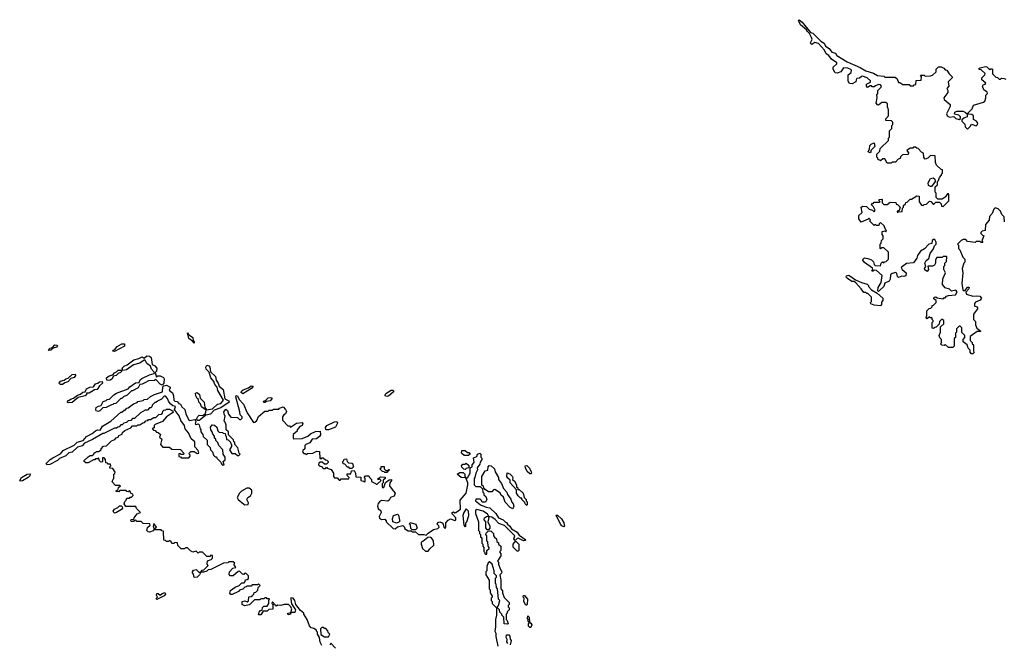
# Model space of a CAD drawing. Extents: x 2601477 to 2753313, y 449408 to 581029.
# Tile 169 of 203: x 2680210 to 2689502, y 524510 to 530392. Entities that reach past the tile are written whole.
import ezdxf

# ---------------------------------------------------------------- set-up
doc = ezdxf.new("R2010")
doc.units = 0

msp = doc.modelspace()

# ---------------------------------------------------------------- linework, layer by layer
at = {"layer": '0CON05XD'}
for points in [[(2688027, 529813), (2688028.3, 529871.7), (2688056.7, 529895), (2688060, 529915), (2688055, 529922.5), (2688025, 529936.7), (2687985, 529940), (2687958.3, 529901.7), (2687925, 529887.5), (2687905, 529890), (2687887.5, 529925), (2687887.5, 529945), (2687920, 529975), (2687920, 529985), (2687870, 530020), (2687845.7, 530055.7), (2687821.4, 530071.4), (2687804, 530105), (2687747.5, 530167.5), (2687715, 530178.8), (2687685, 530160), (2687677.5, 530165), (2687674.2, 530175.8), (2687688.8, 530205), (2687684, 530225), (2687665, 530262.5), (2687645, 530280), (2687636.7, 530296.7), (2687578, 530345), (2687560, 530385), (2687565, 530392.5), (2687595, 530370), (2687673.3, 530273.3), (2687695.6, 530265.6), (2687770.5, 530190.5), (2687801.7, 530171.7), (2687815, 530142.5), (2687850, 530120), (2687875, 530087.5), (2687908.3, 530078.3), (2687920, 530055), (2688017.5, 529995), (2688142, 529942), (2688195, 529911.2), (2688267, 529887), (2688305, 529867.5), (2688365, 529860), (2688375, 529850), (2688471.7, 529851.7), (2688490, 529835), (2688505, 529800), (2688515, 529800), (2688545, 529780), (2688605, 529780), (2688615, 529770), (2688645, 529770), (2688651.7, 529778.3), (2688668.3, 529781.7), (2688671.7, 529818.3), (2688718.3, 529821.7), (2688720, 529855), (2688711.7, 529868.3), (2688745, 529870), (2688755, 529860), (2688807, 529863), (2688825, 529870), (2688858.3, 529901.7), (2688860, 529925), (2688881.7, 529948.3), (2688905, 529947.5), (2688930, 529935), (2688945, 529920), (2688960, 529915), (2688980.7, 529880.7), (2689010, 529855), (2689010, 529845), (2688973, 529807), (2688977.5, 529765), (2688960, 529745), (2688970, 529725), (2688970, 529705), (2688932.5, 529655), (2688935, 529640), (2688991.7, 529591.7), (2688992.5, 529575), (2688957.5, 529505), (2688962.5, 529485), (2688985, 529473.3), (2689025, 529480), (2689045, 529460), (2689075, 529450), (2689088.3, 529461.7), (2689090, 529475), (2689071.7, 529491.7), (2689031.7, 529501.7), (2689035, 529520), (2689055, 529530), (2689115, 529530), (2689137, 529517), (2689150, 529505), (2689150, 529475), (2689120, 529465), (2689101.7, 529448.3), (2689100, 529435), (2689128.3, 529408.3), (2689131.7, 529381.7), (2689155, 529360), (2689180, 529385), (2689191.7, 529408.3), (2689235, 529392.5), (2689250, 529405), (2689252.5, 529415), (2689240, 529435), (2689211.7, 529451.7), (2689210, 529485), (2689197, 529497), (2689161.7, 529501.7), (2689160, 529515), (2689198.3, 529551.7), (2689210, 529585), (2689306.4, 529613.6), (2689316.7, 529625), (2689326.7, 529655), (2689328.3, 529681.7), (2689343, 529697), (2689339.5, 529709.5), (2689310.3, 529730.3), (2689296.2, 529765), (2689301.2, 529778.8), (2689320, 529785), (2689327.5, 529795), (2689290, 529825), (2689290, 529845), (2689318.3, 529871.7), (2689320, 529885), (2689285, 529920), (2689263.6, 529923.6), (2689263.6, 529936.4), (2689275, 529937.5), (2689325, 529952.5), (2689338.3, 529948.3), (2689365, 529920), (2689371.7, 529928.3), (2689385, 529930), (2689390, 529925), (2689391.7, 529881.7), (2689421.7, 529851.7), (2689438.3, 529848.3), (2689455, 529830), (2689465, 529830), (2689475, 529840), (2689501.7, 529838.3), (2689515, 529830)], [(2689502.5, 528485), (2689501.7, 528531.7), (2689480, 528555), (2689467.5, 528585), (2689445, 528607.5), (2689415, 528617.5), (2689403.9, 528606.1), (2689387, 528563), (2689362.5, 528535), (2689358.3, 528501.7), (2689325, 528460), (2689320, 528405), (2689293, 528397), (2689280, 528385), (2689280, 528375), (2689295, 528360), (2689310, 528355), (2689290, 528305), (2689298.3, 528291.7), (2689285, 528290), (2689275, 528300), (2689235, 528300), (2689228.3, 528291.7), (2689155, 528300), (2689138.3, 528318.3), (2689115, 528320), (2689095, 528310), (2689060, 528275), (2689070, 528265), (2689070, 528235), (2689081.7, 528221.7), (2689111.7, 528151.7), (2689130, 528135), (2689130, 528105), (2689120, 528095), (2689103.3, 528045), (2689110, 528005), (2689100, 527905), (2689110, 527845), (2689115, 527837.5), (2689131.7, 527838.3), (2689155, 527870), (2689165, 527870), (2689170, 527865), (2689167, 527853), (2689138.3, 527821.7), (2689145, 527802.5), (2689205, 527783.3), (2689235, 527788.8), (2689270, 527785), (2689286.7, 527765), (2689273.6, 527746.4), (2689231.7, 527728.3), (2689220, 527715), (2689220, 527690), (2689238.3, 527688.3), (2689250, 527675), (2689250, 527665), (2689210, 527615), (2689210, 527565), (2689230, 527545), (2689230, 527515), (2689243, 527483), (2689280, 527455), (2689275, 527450), (2689245, 527450), (2689180, 527405), (2689180, 527365), (2689198.3, 527348.3), (2689200, 527335), (2689210, 527325), (2689210, 527265), (2689218.3, 527251.7), (2689205, 527240), (2689191.7, 527241.7), (2689180, 527255), (2689180, 527275), (2689160, 527295), (2689150, 527325), (2689113, 527353), (2689113, 527377), (2689130, 527395), (2689130, 527415), (2689101.7, 527441.7), (2689100, 527485), (2689085, 527500), (2689075, 527500), (2689050, 527475), (2689050, 527445), (2689040, 527435), (2689040, 527395), (2689030, 527385), (2689028.3, 527311.7), (2689015, 527300), (2688975, 527300), (2688945, 527330), (2688935, 527320), (2688911.7, 527321.7), (2688900, 527335), (2688910, 527345), (2688910, 527375), (2688893, 527393), (2688887.5, 527415), (2688900, 527445), (2688900, 527495), (2688930, 527525), (2688930, 527555), (2688911.7, 527568.3), (2688890, 527545), (2688888.3, 527521.7), (2688858.3, 527491.7), (2688845, 527490), (2688835, 527480), (2688821.7, 527481.7), (2688820, 527535), (2688830, 527545), (2688830, 527555), (2688820, 527565), (2688820, 527580), (2688805, 527580), (2688795, 527590), (2688775, 527570), (2688760, 527585), (2688770, 527595), (2688770, 527645), (2688791.7, 527668.3), (2688808.3, 527671.7), (2688820, 527685), (2688820, 527695), (2688835, 527700), (2688860, 527725), (2688860, 527745), (2688838.3, 527758.3), (2688840, 527775), (2688855, 527777.5), (2688867.5, 527767.5), (2688925, 527760), (2688931.7, 527768.3), (2688945, 527770), (2688956.4, 527783.6), (2688975, 527790), (2689042.5, 527797.5), (2689056.7, 527825), (2689045, 527840), (2689005, 527832.5), (2688985, 527850), (2688943, 527863), (2688920, 527895), (2688923, 527947), (2688947.5, 528005), (2688930, 528035), (2688930, 528065), (2688940, 528075), (2688940, 528095), (2688957, 528113), (2688960, 528155), (2688955, 528160), (2688925, 528160), (2688915, 528150), (2688865, 528150), (2688853.6, 528126.4), (2688853, 528097), (2688843, 528077), (2688825, 528067.5), (2688781.7, 528068.3), (2688787.5, 528035), (2688775, 528017.5), (2688753, 528033), (2688750, 528045), (2688760, 528065), (2688753, 528097), (2688765, 528120), (2688790.7, 528139.3), (2688803, 528187), (2688835, 528230), (2688841.7, 528258.3), (2688860, 528275), (2688860, 528295), (2688845, 528320), (2688835, 528320), (2688821.7, 528308.3), (2688818.3, 528281.7), (2688790, 528275), (2688748.3, 528231.7), (2688710.7, 528209.3), (2688683, 528167), (2688677, 528143), (2688645, 528100), (2688578.3, 528091.7), (2688530, 528055), (2688537.5, 528035), (2688576.1, 528006.1), (2688573, 527977), (2688555, 527970), (2688535, 527972.5), (2688505, 527960), (2688495, 527970), (2688488.3, 527998.3), (2688478, 528008), (2688445, 527999.2), (2688428, 527985), (2688426, 527945), (2688416, 527925), (2688373.3, 527906.7), (2688366.2, 527875), (2688323, 527837), (2688315, 527830), (2688310, 527835), (2688311.2, 527865), (2688340, 527915), (2688348.3, 527978.3), (2688297, 528027), (2688275, 528030), (2688265, 528020), (2688251.7, 528021.7), (2688260, 528035), (2688258.3, 528048.3), (2688183.6, 528103.6), (2688167.5, 528125), (2688171.7, 528138.3), (2688183, 528147), (2688215, 528140), (2688248.3, 528128.3), (2688268.3, 528108.3), (2688273, 528083), (2688283, 528073), (2688335, 528070), (2688340, 528095), (2688351.7, 528108.3), (2688365, 528100), (2688371.7, 528108.3), (2688388.3, 528111.7), (2688410, 528135), (2688408.3, 528198.3), (2688365, 528240), (2688345, 528240), (2688335, 528230), (2688330, 528235), (2688330, 528275), (2688340, 528285), (2688341.7, 528308.3), (2688360, 528325), (2688360, 528355), (2688350, 528365), (2688350, 528395), (2688375, 528400), (2688385, 528390), (2688390, 528405), (2688380, 528415), (2688368.3, 528448.3), (2688335, 528480), (2688321.7, 528468.3), (2688318.3, 528451.7), (2688295, 528450), (2688285, 528460), (2688275, 528450), (2688231.7, 528491.7), (2688240, 528505), (2688225, 528520), (2688218.3, 528511.7), (2688151.7, 528481.7), (2688130, 528515), (2688130, 528545), (2688160, 528575), (2688150, 528625), (2688167, 528633), (2688201.7, 528631.7), (2688226.4, 528606.4), (2688256.7, 528596.7), (2688275, 528580), (2688282.5, 528595), (2688267, 528627), (2688250, 528645), (2688251.7, 528658.3), (2688265, 528660), (2688275, 528670), (2688325, 528670), (2688330, 528675), (2688320, 528685), (2688320, 528695), (2688345, 528700), (2688350, 528695), (2688350, 528665), (2688365, 528650), (2688395, 528650), (2688425, 528670), (2688478.3, 528668.3), (2688481.7, 528651.7), (2688495, 528650), (2688520, 528625), (2688508.3, 528591.7), (2688490, 528585), (2688495, 528570), (2688505, 528580), (2688538.3, 528581.7), (2688540, 528615), (2688550, 528625), (2688551.7, 528638.3), (2688570, 528655), (2688571.7, 528668.3), (2688585, 528670), (2688615, 528700), (2688625, 528700), (2688675, 528730), (2688698.3, 528728.3), (2688700, 528675), (2688721.7, 528641.7), (2688735, 528640), (2688745, 528650), (2688768.3, 528651.7), (2688795, 528680), (2688808.3, 528678.3), (2688831.7, 528651.7), (2688838.3, 528651.7), (2688855, 528670), (2688891.7, 528671.7), (2688907, 528657), (2688910, 528635), (2688925, 528630), (2688980, 528685), (2688980, 528745), (2688975, 528750), (2688965, 528750), (2688943, 528717), (2688915, 528700), (2688875, 528700), (2688860, 528715), (2688860, 528755), (2688850, 528765), (2688850, 528815), (2688870, 528835), (2688870, 528865), (2688880, 528875), (2688890, 528905), (2688910, 528925), (2688910, 528935), (2688920, 528945), (2688920, 528975), (2688905, 528980), (2688861.7, 529021.7), (2688852.5, 529045), (2688848.3, 529108.3), (2688805, 529110), (2688780, 529085), (2688755, 529077.5), (2688743, 529093), (2688740, 529135), (2688721.7, 529141.7), (2688688.3, 529178.3), (2688675, 529180), (2688665, 529190), (2688645, 529190), (2688638.3, 529181.7), (2688615, 529180), (2688581.7, 529158.3), (2688597, 529137), (2688595, 529120), (2688541.7, 529118.3), (2688521.7, 529098.3), (2688518.3, 529081.7), (2688501.7, 529078.3), (2688475, 529050), (2688445, 529050), (2688435, 529040), (2688395, 529040), (2688375, 529080), (2688355, 529080), (2688335, 529060), (2688328.3, 529068.3), (2688311.7, 529071.7), (2688310, 529085), (2688300, 529095), (2688300, 529125), (2688328.3, 529151.7), (2688331.7, 529178.3), (2688408.3, 529251.7), (2688410, 529275), (2688420, 529285), (2688420, 529345), (2688440, 529365), (2688440, 529395), (2688450, 529405), (2688450, 529425), (2688438.3, 529438.3), (2688383, 529443), (2688383, 529457), (2688410, 529485), (2688410, 529535), (2688407, 529557), (2688400, 529565), (2688398.3, 529598.3), (2688385, 529610), (2688345, 529610), (2688315, 529587.5), (2688305, 529590), (2688292.5, 529605), (2688302.5, 529655), (2688300, 529685), (2688310, 529695), (2688310, 529725), (2688340, 529755), (2688342.5, 529765), (2688335, 529776.7), (2688315, 529780), (2688285, 529770), (2688275, 529760), (2688255, 529760), (2688248.3, 529768.3), (2688235, 529770), (2688211.7, 529751.7), (2688200, 529765), (2688202.5, 529785), (2688238.3, 529801.7), (2688240, 529815), (2688207.5, 529845), (2688165, 529860), (2688153, 529857), (2688135, 529840), (2688111.7, 529838.3), (2688102.5, 529825), (2688100, 529805), (2688065, 529787.5), (2688041.2, 529791.2), (2688027, 529813)], [(2688235, 529137.5), (2688217.5, 529145), (2688230, 529175), (2688233.3, 529205), (2688245, 529217.5), (2688275, 529230), (2688280, 529195), (2688242.5, 529157.5), (2688242.5, 529145), (2688235, 529137.5)], [(2688805, 528817.5), (2688787, 528827), (2688782.5, 528855), (2688807, 528893), (2688831.7, 528901.7), (2688847, 528887), (2688850, 528865), (2688815, 528820), (2688805, 528817.5)], [(2688335, 527692.5), (2688275, 527700), (2688241.7, 527711.7), (2688240, 527725), (2688250, 527735), (2688250, 527775), (2688215, 527810), (2688205, 527810), (2688195, 527820), (2688175, 527820), (2688152.5, 527855), (2688099.5, 527909.5), (2688085, 527922.5), (2688063.9, 527923.9), (2688022.7, 527952.7), (2688011.2, 527965), (2688012.3, 527977.7), (2688035, 527983.3), (2688098.3, 527938.3), (2688155, 527912.5), (2688208.3, 527898.3), (2688220, 527885), (2688220, 527875), (2688247.5, 527845), (2688303.6, 527813.6), (2688356.2, 527765), (2688356.7, 527745), (2688343.3, 527726.7), (2688343.3, 527705), (2688335, 527692.5)], [(2681855, 527340), (2681840, 527360), (2681806, 527385), (2681792.5, 527437.5), (2681801.7, 527421.7), (2681843.8, 527395), (2681847.5, 527365), (2681856.7, 527355), (2681855, 527340)], [(2680481.7, 527271.7), (2680495, 527292.5), (2680520, 527300), (2680542.5, 527325), (2680563, 527323), (2680566.7, 527315), (2680557.3, 527302.7), (2680526.4, 527293.6), (2680505, 527273.8), (2680481.7, 527271.7)], [(2681105, 527263.3), (2681090, 527265), (2681092.5, 527275), (2681108.3, 527281.7), (2681131.2, 527308.8), (2681175, 527336.2), (2681200, 527335), (2681198.3, 527311.7), (2681105, 527263.3)], [(2680955, 526697.5), (2680931.7, 526701.7), (2680927.5, 526715), (2680932.5, 526735), (2680955, 526747.5), (2680978.3, 526751.7), (2680999.3, 526790.7), (2681025, 526800), (2681035, 526810), (2681058.3, 526811.7), (2681100, 526855), (2681125, 526870), (2681235, 526910), (2681250.7, 526929.3), (2681303.8, 526966.2), (2681338.3, 526971.7), (2681347.5, 526995), (2681361.7, 527008.3), (2681435, 527044), (2681480, 527055), (2681482.5, 527065), (2681454.4, 527094.4), (2681443.8, 527123.8), (2681410, 527150), (2681395, 527180), (2681385, 527180), (2681345, 527152.5), (2681285, 527137.5), (2681219.5, 527090.5), (2681182.5, 527082.5), (2681177.5, 527105), (2681195, 527123.3), (2681225, 527136.7), (2681287.5, 527185), (2681335, 527196.7), (2681365, 527213.3), (2681385, 527200), (2681408.3, 527221.7), (2681435, 527220), (2681450, 527205), (2681460.5, 527140.5), (2681486.2, 527126.2), (2681503.8, 527105), (2681502, 527078), (2681490, 527065), (2681501.7, 527021.7), (2681515, 527033.3), (2681535, 527034), (2681566.4, 527016.4), (2681572.5, 527005), (2681571.2, 526965), (2681555, 526946.2), (2681534.2, 526954.2), (2681495, 527000), (2681481.7, 526988.3), (2681425, 526986.7), (2681391.7, 526968.3), (2681367, 526953), (2681345, 526950), (2681329.3, 526920.7), (2681275, 526890), (2681265, 526890), (2681225, 526850), (2681190, 526835), (2681175, 526820), (2681165, 526820), (2681118.3, 526771.7), (2681095, 526770), (2681088.3, 526761.7), (2681075, 526760), (2681027, 526733), (2680995, 526730), (2680965, 526702.5), (2680955, 526697.5)], [(2680595, 526950), (2680586.4, 526956.4), (2680582.5, 526965), (2680595, 526983.3), (2680628.8, 526991.2), (2680644.2, 527005.8), (2680667.5, 527012.5), (2680705, 527046.7), (2680735, 527050), (2680737.5, 527035), (2680723, 527017), (2680692.5, 527007.5), (2680663.6, 526976.4), (2680635, 526967.5), (2680615, 526951.2), (2680595, 526950)], [(2681045, 526987.5), (2681033, 526993), (2681030, 527015), (2681055, 527033.3), (2681088.3, 527041.7), (2681105, 527062.5), (2681125, 527070), (2681140, 527085), (2681170, 527085), (2681170, 527075), (2681160, 527065), (2681140, 527055), (2681120, 527035), (2681095, 527030), (2681079.3, 527000.7), (2681065, 526992.5), (2681045, 526987.5)], [(2681891.7, 526611.7), (2681880, 526625), (2681891.2, 526648.8), (2681905, 526660.8), (2681935, 526660), (2681963.3, 526676.7), (2681968.3, 526708.3), (2681925, 526740), (2681915, 526770), (2681900, 526785), (2681898.3, 526808.3), (2681885, 526820), (2681872.5, 526845), (2681870.7, 526869.3), (2681885, 526876.7), (2681907.3, 526857.3), (2681912.5, 526822.5), (2681950, 526785), (2681957.5, 526735), (2681971.7, 526711.7), (2682028, 526722), (2682075.6, 526764.4), (2682106.9, 526773.1), (2682132.5, 526805), (2682080, 526895), (2682073.3, 526925), (2682051.7, 526951.7), (2682040.7, 526980.7), (2682013.2, 527013.2), (2681996.7, 527066.7), (2681970.8, 527095), (2681968, 527115), (2681975, 527132.5), (2681995, 527126.2), (2682004, 527115), (2682011.2, 527071.2), (2682057, 527027), (2682063.3, 526993.3), (2682083.8, 526965), (2682092.5, 526935), (2682128.8, 526905), (2682147.5, 526815), (2682185, 526797.5), (2682187.5, 526785), (2682108.3, 526731.7), (2682045, 526710), (2682010, 526670), (2681967.5, 526662.5), (2681911.7, 526618.3), (2681905, 526612.5), (2681891.7, 526611.7)], [(2680668.3, 526778.3), (2680660, 526785), (2680665, 526800), (2680675, 526800), (2680695, 526817.5), (2680717.5, 526822.5), (2680755, 526850), (2680785, 526860), (2680805, 526880), (2680828.3, 526881.7), (2680840.7, 526909.3), (2680873, 526927), (2680905, 526930), (2680925, 526957.5), (2680947, 526963), (2680963, 526977), (2680988.3, 526978.3), (2680990, 526965), (2680961.7, 526938.3), (2680940, 526905), (2680915, 526900), (2680865, 526870), (2680841.7, 526868.3), (2680840, 526855), (2680827, 526843), (2680761.7, 526828.3), (2680705, 526782.5), (2680668.3, 526778.3)], [(2681215, 525860), (2681221.7, 525878.3), (2681245, 525880), (2681251.7, 525888.3), (2681265, 525890), (2681280, 525905), (2681278.3, 525918.3), (2681261.7, 525921.7), (2681245, 525950), (2681235, 525940), (2681221.7, 525941.7), (2681215, 525950), (2681155, 525950), (2681145, 525940), (2681121.7, 525941.7), (2681121.7, 525948.3), (2681138.3, 525961.7), (2681141.7, 525978.3), (2681160, 525995), (2681155, 526000), (2681115, 526000), (2681081.7, 526031.7), (2681091.7, 526058.3), (2681100, 526065), (2681100, 526105), (2681108.3, 526111.7), (2681110, 526125), (2681088.3, 526158.3), (2681061.7, 526161.7), (2681060, 526175), (2681070, 526185), (2681068.3, 526198.3), (2681045, 526200), (2681038.3, 526208.3), (2681021.7, 526211.7), (2681020, 526245), (2681008.3, 526258.3), (2680991.7, 526258.3), (2680990, 526225), (2680985, 526220), (2680971.7, 526221.7), (2680961.7, 526231.7), (2680955, 526260), (2680945, 526250), (2680925, 526250), (2680918.3, 526241.7), (2680905, 526240), (2680857, 526213), (2680833, 526213), (2680820, 526225), (2680820, 526235), (2680855, 526270), (2680875, 526280), (2680895, 526280), (2680910, 526295), (2680915, 526310), (2680925, 526310), (2680935, 526320), (2680955, 526320), (2680980, 526335), (2680980, 526345), (2681001.7, 526368.3), (2681028.3, 526371.7), (2681075, 526420), (2681108.3, 526431.7), (2681121.7, 526448.3), (2681140, 526455), (2681145, 526470), (2681178.3, 526481.7), (2681181.7, 526498.3), (2681201.7, 526518.3), (2681258.3, 526541.7), (2681275, 526560), (2681315, 526560), (2681325, 526570), (2681345, 526570), (2681371.7, 526588.3), (2681388.3, 526591.7), (2681401.7, 526608.3), (2681418.3, 526611.7), (2681425, 526620), (2681445, 526620), (2681475, 526640), (2681495, 526640), (2681521.7, 526668.3), (2681545, 526670), (2681558.3, 526681.7), (2681561.7, 526698.3), (2681571.7, 526708.3), (2681588.3, 526711.7), (2681595, 526720), (2681625, 526720), (2681653, 526703), (2681657.5, 526695), (2681652.5, 526685), (2681595, 526647.5), (2681558.3, 526601.7), (2681490, 526575), (2681480, 526565), (2681478.3, 526541.7), (2681460, 526535), (2681471.7, 526521.7), (2681488.3, 526518.3), (2681501.7, 526501.7), (2681518.3, 526498.3), (2681538.3, 526478.3), (2681530, 526455), (2681550, 526435), (2681540, 526385), (2681561.7, 526361.7), (2681625, 526360), (2681645, 526340), (2681728.3, 526338.3), (2681760, 526305), (2681755, 526290), (2681735, 526290), (2681725, 526300), (2681711.7, 526298.3), (2681711.7, 526271.7), (2681728.3, 526268.3), (2681735, 526260), (2681805, 526260), (2681820, 526275), (2681818.3, 526288.3), (2681811.7, 526291.7), (2681810, 526305), (2681825, 526320), (2681855, 526320), (2681885, 526300), (2681900, 526305), (2681895, 526330), (2681863, 526363), (2681861.7, 526411.7), (2681828.8, 526438.8), (2681803.8, 526495), (2681772.9, 526532.9), (2681765.7, 526565.7), (2681730.9, 526610.9), (2681713.8, 526655), (2681676.4, 526706.4), (2681672.5, 526715), (2681680, 526745), (2681655, 526751.2), (2681636, 526766), (2681616.4, 526786.4), (2681605, 526820), (2681585, 526840), (2681575, 526840), (2681547, 526813), (2681510, 526795), (2681495, 526780), (2681485, 526780), (2681460, 526755), (2681458.3, 526741.7), (2681448.3, 526731.7), (2681435, 526730), (2681415, 526710), (2681395, 526710), (2681350, 526685), (2681295, 526630), (2681275, 526630), (2681258.3, 526611.7), (2681235, 526610), (2681218.3, 526591.7), (2681193, 526587), (2681178.3, 526571.7), (2681165, 526570), (2681148.3, 526551.7), (2681135, 526550), (2681125, 526540), (2681105, 526540), (2681005, 526490), (2680995, 526490), (2680898.3, 526431.7), (2680821.7, 526398.3), (2680798.3, 526371.7), (2680755, 526360), (2680706.2, 526313.8), (2680675, 526306.7), (2680645, 526277.5), (2680585, 526252.5), (2680566.1, 526233.9), (2680495, 526196.7), (2680465, 526192.5), (2680460, 526205), (2680496.1, 526243.9), (2680521.7, 526258.3), (2680595, 526297.5), (2680621.7, 526328.3), (2680725, 526380), (2680751.7, 526408.3), (2680808.3, 526421.7), (2680840, 526460), (2680895, 526487.5), (2680926.4, 526513.6), (2680945, 526522.5), (2680968.3, 526521.7), (2680990.7, 526559.3), (2681070, 526605), (2681165, 526690), (2681175, 526690), (2681195, 526710), (2681205, 526710), (2681221.7, 526728.3), (2681235, 526730), (2681285, 526770), (2681318.3, 526781.7), (2681325, 526790), (2681375, 526800), (2681385, 526810), (2681415, 526812.5), (2681443, 526837), (2681483, 526857), (2681558.8, 526881.2), (2681561.7, 526928.3), (2681571.2, 526938.8), (2681595, 526943.8), (2681630, 526925), (2681630, 526915), (2681620, 526905), (2681622.5, 526895), (2681653.6, 526873.6), (2681663, 526843), (2681665, 526802.5), (2681675, 526793.8), (2681695, 526790), (2681711.7, 526771.7), (2681726.4, 526766.4), (2681740.7, 526740.7), (2681767.5, 526715), (2681777.5, 526675), (2681806.2, 526616.2), (2681815, 526611.2), (2681861.7, 526621.7), (2681872.5, 526605), (2681865, 526580), (2681875, 526572.5), (2681895, 526580), (2681905, 526570), (2681912.5, 526532.5), (2681920, 526525), (2681920, 526505), (2681938.3, 526478.3), (2681941.7, 526461.7), (2681980, 526425), (2681980, 526385), (2682008.3, 526358.3), (2682010, 526335), (2682030, 526315), (2682040, 526285), (2682055, 526270), (2682068.3, 526268.3), (2682070, 526255), (2682108.3, 526218.3), (2682110, 526205), (2682125, 526190), (2682140, 526195), (2682130, 526225), (2682148.3, 526241.7), (2682150, 526265), (2682130, 526295), (2682127.5, 526335), (2682090, 526375), (2682080, 526405), (2682061.7, 526421.7), (2682060, 526435), (2682050, 526445), (2682050, 526465), (2682031.7, 526481.7), (2682027.5, 526505), (2682013, 526523), (2682010.7, 526549.3), (2682025, 526570), (2682047, 526567), (2682069.3, 526549.3), (2682080, 526515), (2682091.7, 526501.7), (2682125, 526500), (2682131.7, 526491.7), (2682148.3, 526488.3), (2682151.7, 526471.7), (2682160, 526465), (2682161.7, 526431.7), (2682178.3, 526428.3), (2682198.3, 526408.3), (2682201.7, 526391.7), (2682210, 526385), (2682210, 526365), (2682190, 526335), (2682211.7, 526301.7), (2682245, 526300), (2682265, 526280), (2682278.3, 526281.7), (2682290, 526295), (2682280, 526305), (2682270, 526355), (2682240, 526385), (2682240, 526405), (2682231.7, 526411.7), (2682228.3, 526428.3), (2682180, 526475), (2682180, 526505), (2682160, 526525), (2682157, 526567), (2682150, 526595), (2682140, 526605), (2682150, 526655), (2682143, 526663), (2682137.5, 526695), (2682155, 526720), (2682170, 526705), (2682181.7, 526671.7), (2682201.7, 526641.7), (2682265, 526640), (2682285, 526620), (2682298.3, 526621.7), (2682310, 526635), (2682310, 526645), (2682290, 526665), (2682287.5, 526695), (2682248.8, 526835), (2682252, 526848), (2682265, 526843.3), (2682281.1, 526811.1), (2682322, 526765), (2682356.2, 526685), (2682415, 526593.3), (2682430, 526595), (2682447, 526613), (2682465, 526650), (2682525, 526700), (2682555, 526700), (2682565, 526710), (2682595, 526710), (2682605, 526720), (2682655, 526720), (2682661.7, 526728.3), (2682695, 526740), (2682720, 526715), (2682727, 526697), (2682717.5, 526675), (2682702.5, 526665), (2682690, 526645), (2682690, 526615), (2682741.7, 526561.7), (2682755, 526560), (2682765, 526550), (2682823, 526587), (2682875, 526592.5), (2682882.5, 526585), (2682876.4, 526563.6), (2682853.6, 526556.4), (2682830, 526525), (2682828.3, 526511.7), (2682791.7, 526478.3), (2682790, 526445), (2682795, 526440), (2682875, 526442.5), (2682930, 526465), (2682953, 526487), (2683002, 526508), (2683045, 526510), (2683050, 526475), (2683040, 526460), (2683011.7, 526438.3), (2682970, 526435), (2682949.3, 526400.7), (2682910, 526385), (2682902.5, 526375), (2682900, 526345), (2682881.7, 526328.3), (2682880, 526315), (2682891.7, 526301.7), (2682905, 526300), (2682915, 526290), (2682925, 526300), (2682976.4, 526303.6), (2683015, 526322.5), (2683038.3, 526318.3), (2683041.7, 526251.7), (2683055, 526250), (2683061.7, 526258.3), (2683075, 526260), (2683095, 526240), (2683108.3, 526238.3), (2683120, 526225), (2683120, 526215), (2683105, 526200), (2683085, 526200), (2683065, 526220), (2683045, 526220), (2683031.7, 526208.3), (2683030, 526195), (2683045, 526180), (2683058.3, 526178.3), (2683075, 526160), (2683095, 526160), (2683105, 526170), (2683111.7, 526161.7), (2683148.3, 526148.3), (2683170, 526115), (2683170, 526085), (2683181.7, 526071.7), (2683205, 526070), (2683225, 526050), (2683235, 526050), (2683245, 526060), (2683315, 526060), (2683320, 526075), (2683301.7, 526091.7), (2683301.7, 526108.3), (2683335, 526110), (2683341.7, 526138.3), (2683365, 526140), (2683380, 526115), (2683381.7, 526081.7), (2683428.3, 526078.3), (2683430, 526045), (2683455, 526040), (2683465, 526030), (2683470, 526035), (2683470, 526065), (2683460, 526075), (2683475, 526090), (2683505, 526090), (2683510, 526075), (2683530, 526055), (2683530, 526035), (2683568.3, 526018.3), (2683575, 526010), (2683585, 526010), (2683620, 526045), (2683605, 526060), (2683591.7, 526051.7), (2683591.7, 526068.3), (2683605, 526070), (2683615, 526080), (2683658.3, 526078.3), (2683660, 526065), (2683641.7, 526048.3), (2683640, 526025), (2683630, 526015), (2683630, 525985), (2683635, 525980), (2683645, 525980), (2683662.5, 526027.5), (2683698.3, 526051.7), (2683720, 526055), (2683720, 526045), (2683702.5, 526025), (2683698.8, 525995), (2683725, 525960)], [(2682315, 526864.2), (2682298.8, 526875), (2682302.7, 526887.3), (2682319.3, 526900.7), (2682369.7, 526920.3), (2682395, 526938), (2682412.5, 526935), (2682397.3, 526912.7), (2682315, 526864.2)], [(2683675, 526837.5), (2683660, 526845), (2683657.5, 526855), (2683665, 526867.5), (2683715, 526896.7), (2683735, 526897.5), (2683740, 526885), (2683735, 526877.5), (2683695, 526843.3), (2683675, 526837.5)], [(2682515, 526780), (2682510, 526795), (2682528.3, 526801.7), (2682555, 526826.7), (2682575, 526830), (2682590, 526825), (2682590, 526815), (2682573.6, 526796.4), (2682538.3, 526791.7), (2682525, 526782.5), (2682515, 526780)], [(2683125, 526522.5), (2683105, 526522.5), (2683098.3, 526528.3), (2683097.5, 526545), (2683107, 526563), (2683180.5, 526599.5), (2683202.5, 526602.5), (2683208, 526585), (2683190, 526550), (2683125, 526522.5)], [(2683725, 525960), (2683752.5, 525925), (2683745, 525897.5), (2683710, 525885), (2683698.3, 525861.7), (2683685, 525850), (2683625, 525858), (2683604.3, 525845.7), (2683591.9, 525828.1), (2683588, 525805), (2683592.7, 525782.7), (2683618.3, 525758.3), (2683622.5, 525745), (2683602.5, 525705), (2683605, 525690), (2683625, 525677.5), (2683655, 525680), (2683670, 525665), (2683670, 525655), (2683733, 525593), (2683755, 525590), (2683775, 525610), (2683825, 525620), (2683840, 525605), (2683841.7, 525591.7), (2683875, 525570), (2683905, 525570), (2683915, 525560), (2683945, 525560), (2683975, 525537.5), (2684025, 525537.5), (2684045, 525530), (2684065, 525550), (2684115, 525582.5), (2684155, 525592.5), (2684170, 525605), (2684167, 525617), (2684150, 525635), (2684155, 525650), (2684175, 525656.7), (2684196.4, 525646.4), (2684207.5, 525635), (2684212.5, 525605), (2684225, 525593.8), (2684232.5, 525605), (2684232.5, 525645), (2684255, 525672.5), (2684275, 525683.3), (2684315, 525668.8), (2684326, 525674), (2684326, 525695), (2684291.7, 525731.7), (2684290, 525745), (2684305, 525750), (2684315, 525740), (2684325, 525743.3), (2684371.2, 525775), (2684368.3, 525861.7), (2684422.7, 525927.3), (2684440.6, 526005), (2684438.8, 526025), (2684420, 526070), (2684375, 526073.8), (2684340, 526105), (2684365, 526120), (2684395, 526120), (2684410, 526105), (2684410, 526085), (2684420, 526070), (2684435, 526070), (2684462.5, 526115), (2684460, 526165), (2684480, 526175), (2684480, 526195), (2684497.5, 526215), (2684491.7, 526258.3), (2684525, 526272.5), (2684530, 526295), (2684553, 526303), (2684562.5, 526295), (2684562.5, 526265), (2684570, 526255), (2684572.5, 526245), (2684555, 526220), (2684551.7, 526198.3), (2684527.5, 526165), (2684530, 526145), (2684513.3, 526115), (2684506.2, 526073.8), (2684497.5, 526065), (2684500, 526005), (2684515, 525990), (2684555, 525990), (2684578.3, 525968.3), (2684580, 525935), (2684590, 525925), (2684591.7, 525911.7), (2684610, 525895), (2684620, 525865), (2684605, 525840), (2684575, 525840), (2684568.3, 525858.3), (2684555, 525870), (2684515, 525870), (2684510, 525855), (2684560, 525815), (2684613, 525793), (2684648.3, 525788.3), (2684703, 525733), (2684730, 525695), (2684773.6, 525673.6), (2684793.6, 525653.6), (2684805, 525650), (2684812.5, 525635), (2684836.4, 525616.4), (2684850.7, 525590.7), (2684905, 525558.8), (2684925, 525530), (2684987.5, 525485), (2684981.7, 525478.3), (2684965, 525477.5), (2684915, 525502.5), (2684905, 525500), (2684885, 525480), (2684872.5, 525495), (2684882.5, 525525), (2684785, 525620), (2684731.2, 525641.2), (2684698.3, 525678.3), (2684665, 525700), (2684637.5, 525707.5), (2684625, 525726.7), (2684582.5, 525755), (2684525, 525772.5), (2684510, 525765), (2684510, 525735), (2684540, 525655), (2684540, 525575), (2684550, 525565), (2684550, 525545), (2684560, 525535), (2684560, 525515), (2684570, 525505), (2684570, 525455), (2684580, 525445), (2684580, 525425), (2684590, 525415), (2684590, 525375), (2684600, 525365), (2684600, 525355), (2684605, 525350), (2684618.3, 525351.7), (2684620, 525385), (2684640, 525405), (2684640, 525415), (2684630, 525425), (2684627, 525467), (2684620, 525475), (2684620, 525525), (2684610, 525535), (2684611.7, 525548.3), (2684631.7, 525568.3), (2684655, 525570), (2684680, 525545), (2684680, 525525), (2684691.7, 525511.7), (2684710, 525495), (2684711.7, 525471.7), (2684728.3, 525458.3), (2684730, 525445), (2684750, 525425), (2684750, 525385), (2684740, 525375), (2684740, 525365), (2684750, 525355), (2684750, 525335), (2684720, 525285), (2684730, 525275), (2684730, 525255), (2684743, 525213), (2684760, 525185), (2684758.3, 525171.7), (2684740, 525155), (2684750, 525105), (2684750, 525025), (2684767.5, 525005), (2684767.5, 524985), (2684781.7, 524941.7), (2684830, 524895), (2684830, 524875), (2684820, 524865), (2684820, 524855), (2684830, 524845), (2684830, 524825), (2684811.7, 524808.3), (2684810, 524795), (2684800, 524785), (2684800, 524735), (2684810, 524725), (2684820, 524695), (2684815, 524690), (2684783, 524693), (2684780, 524755), (2684760, 524775), (2684760, 524785), (2684740, 524805), (2684737, 524827), (2684720, 524845), (2684720, 524855), (2684730, 524865), (2684740, 524915), (2684730, 524925), (2684720, 525025), (2684710, 525035), (2684707, 525067), (2684700, 525075), (2684700, 525125), (2684710, 525135), (2684710, 525145), (2684688.3, 525168.3), (2684687.5, 525195), (2684670, 525255), (2684645, 525280), (2684631.7, 525268.3), (2684620, 525235), (2684620, 525195), (2684610, 525185), (2684610, 525155), (2684640, 525105), (2684640, 525025), (2684650, 525015), (2684650, 524985), (2684670, 524955), (2684670, 524945), (2684660, 524935), (2684660, 524915), (2684670, 524905), (2684670, 524885), (2684710, 524845), (2684710, 524775), (2684700, 524735), (2684700, 524665), (2684692.5, 524625), (2684702.5, 524605), (2684702.5, 524575), (2684723, 524483)], [(2684445, 526280), (2684405, 526280), (2684380, 526305), (2684381.7, 526328.3), (2684415, 526330), (2684435, 526310), (2684448.3, 526308.3), (2684460, 526295), (2684445, 526280)], [(2683345, 526160), (2683325, 526160), (2683315, 526170), (2683305, 526170), (2683278.3, 526198.3), (2683261.7, 526201.7), (2683260, 526225), (2683270, 526235), (2683271.7, 526248.3), (2683295, 526250), (2683300, 526225), (2683311.7, 526211.7), (2683345, 526210), (2683350, 526205), (2683360, 526175), (2683345, 526160)], [(2684415, 526150), (2684401.7, 526151.7), (2684381.7, 526171.7), (2684380, 526185), (2684391.7, 526198.3), (2684415, 526200), (2684425, 526210), (2684448.3, 526188.3), (2684450, 526165), (2684425, 526160), (2684415, 526150)], [(2683675, 526120), (2683655, 526120), (2683648.3, 526128.3), (2683635, 526130), (2683610, 526155), (2683620, 526165), (2683621.7, 526178.3), (2683648.3, 526178.3), (2683650, 526155), (2683665, 526140), (2683690, 526140), (2683691.7, 526148.3), (2683698.3, 526148.3), (2683698.3, 526141.7), (2683690, 526140), (2683675, 526120)], [(2684865, 525780), (2684840, 525790), (2684791.7, 525841.7), (2684775, 525890), (2684751.7, 525911.7), (2684746.4, 525926.4), (2684695, 525960), (2684681.7, 525958.3), (2684665, 525940), (2684635, 525940), (2684601.7, 525961.7), (2684590, 525975), (2684588.3, 525988.3), (2684571.7, 526001.7), (2684570, 526085), (2684601.7, 526138.3), (2684628.3, 526141.7), (2684630, 526175), (2684641.7, 526188.3), (2684660, 526185), (2684690, 526155), (2684698.3, 526128.3), (2684730, 526075), (2684730, 526055), (2684757, 526017), (2684775, 525970), (2684807, 525937), (2684813, 525913), (2684845, 525870), (2684855, 525840), (2684867.5, 525825), (2684872.5, 525805), (2684865, 525780)], [(2684995, 525810), (2684980, 525825), (2684978.3, 525838.3), (2684950, 525865), (2684948.3, 525878.3), (2684935, 525880), (2684915, 525900), (2684900, 525925), (2684898.3, 525958.3), (2684840, 526025), (2684838.3, 526048.3), (2684817, 526067), (2684807.5, 526085), (2684811.7, 526118.3), (2684835, 526110), (2684857, 526087), (2684862.5, 526075), (2684860, 526055), (2684879.3, 526039.3), (2684900, 526005), (2684900, 525985), (2684910, 525975), (2684911.7, 525961.7), (2684925, 525960), (2684962.5, 525925), (2684970, 525885), (2684990, 525865), (2684990, 525855), (2685000, 525845), (2685000, 525815), (2684995, 525810)], [(2685035, 526110), (2685025, 526110), (2684999.3, 526129.3), (2684982.5, 526165), (2684980, 526185), (2684995, 526187.5), (2685020.7, 526160.7), (2685037, 526127), (2685040, 526115), (2685035, 526110)], [(2680215, 526040), (2680210, 526045), (2680227.5, 526075), (2680280, 526105), (2680308.3, 526108.3), (2680305, 526090), (2680290, 526075), (2680235, 526043.3), (2680215, 526040)], [(2682335, 525817.5), (2682365, 525820), (2682370, 525835), (2682352.5, 525865), (2682362.5, 525885), (2682388.3, 525901.7), (2682400, 525925), (2682400, 525955), (2682375, 525972.5), (2682355, 525973.3), (2682304.1, 525945.9), (2682283.3, 525925), (2682263.3, 525885), (2682272.5, 525865), (2682325, 525822.5), (2682335, 525817.5)], [(2683060.7, 524490.7), (2683045, 524520), (2683040, 524565), (2683020, 524595), (2683020, 524615), (2683010, 524625), (2683010, 524635), (2682985, 524650), (2682960, 524655), (2682943.9, 524673.9), (2682923.3, 524735), (2682890, 524785), (2682890, 524795), (2682860.7, 524820.7), (2682817.5, 524875), (2682807.5, 524915), (2682790, 524935), (2682770, 524940), (2682767.5, 524925), (2682773.6, 524883.6), (2682812.5, 524825), (2682805, 524800), (2682770, 524800), (2682766.4, 524783.6), (2682745, 524780), (2682740, 524795), (2682770, 524800), (2682777.5, 524835), (2682766.7, 524856.7), (2682746.2, 524876.2), (2682705, 524877.5), (2682675, 524867.5), (2682645, 524870), (2682635, 524860), (2682628.3, 524868.3), (2682611.7, 524871.7), (2682610, 524885), (2682595, 524900), (2682590, 524885), (2682600, 524875), (2682598.3, 524831.7), (2682562.5, 524827.5), (2682545, 524812.5), (2682508.3, 524811.7), (2682485, 524780), (2682465, 524780), (2682470, 524805), (2682481.7, 524818.3), (2682498.3, 524821.7), (2682501.7, 524848.3), (2682515, 524860), (2682545, 524860), (2682560, 524885), (2682560, 524915), (2682568.3, 524928.3), (2682545, 524930), (2682538.3, 524938.3), (2682525, 524940), (2682515, 524930), (2682485, 524930), (2682475, 524920), (2682425, 524920), (2682378.3, 524871.7), (2682333, 524863), (2682310, 524875), (2682310, 524905), (2682335, 524910), (2682357.5, 524902.5), (2682368.3, 524911.7), (2682371.7, 524948.3), (2682395, 524950), (2682408.3, 524961.7), (2682420, 524975), (2682421.7, 524988.3), (2682438.3, 524991.7), (2682458.3, 525011.7), (2682460, 525035), (2682480, 525055), (2682465, 525070), (2682455, 525060), (2682405, 525060), (2682395, 525050), (2682355, 525050), (2682348.3, 525041.7), (2682335, 525040), (2682315, 525020), (2682285, 525010), (2682275, 524997.5), (2682215, 524970), (2682201.2, 524971.2), (2682193, 524983), (2682200.7, 525009.3), (2682245, 525040), (2682280, 525055), (2682305, 525080), (2682328.3, 525081.7), (2682338.3, 525091.7), (2682341.7, 525108.3), (2682358.3, 525111.7), (2682368.3, 525121.7), (2682370, 525145), (2682345, 525170), (2682331.7, 525168.3), (2682325, 525160), (2682311.7, 525161.7), (2682285, 525190), (2682271.7, 525188.3), (2682225, 525147.5), (2682197.5, 525147.5), (2682187.5, 525157.5), (2682190, 525185), (2682221.7, 525218.3), (2682250, 525225), (2682230, 525255), (2682240, 525265), (2682225, 525280), (2682185, 525280), (2682175, 525270), (2682133, 525267), (2682015, 525207.5), (2681988.3, 525201.7), (2681975, 525190), (2681945, 525180), (2681920, 525180), (2681907.5, 525155), (2681886.1, 525133.9), (2681855, 525130), (2681851.7, 525161.7), (2681840, 525175), (2681840, 525185), (2681850.7, 525199.3), (2681876.7, 525206.7), (2681901.7, 525181.7), (2681920, 525180), (2681931.7, 525198.3), (2681948.3, 525201.7), (2681987.5, 525245), (2681980, 525255), (2681981.7, 525288.3), (2682018.3, 525301.7), (2682028.3, 525311.7), (2682028.3, 525338.3), (2682015, 525340), (2682005, 525330), (2681975, 525330), (2681935, 525370), (2681905, 525370), (2681895, 525360), (2681875, 525380), (2681845, 525370), (2681821.7, 525381.7), (2681795, 525410), (2681775, 525410), (2681765, 525400), (2681735, 525400), (2681701.7, 525431.7), (2681698.3, 525458.3), (2681675, 525460), (2681665, 525450), (2681645, 525450), (2681638.3, 525468.3), (2681625, 525480), (2681615, 525470), (2681595, 525470), (2681585, 525480), (2681571.7, 525481.7), (2681568.3, 525568.3), (2681551.7, 525571.7), (2681545, 525580), (2681491.7, 525581.7), (2681490, 525595), (2681500, 525605), (2681475, 525640), (2681470, 525615), (2681480, 525585), (2681468.3, 525571.7), (2681435, 525557.5), (2681421.7, 525561.7), (2681410, 525575), (2681417.5, 525602.5), (2681440, 525625), (2681438.3, 525638.3), (2681375, 525640), (2681355, 525660), (2681315, 525660), (2681305, 525670), (2681291.7, 525668.3), (2681285, 525660), (2681265, 525660), (2681260, 525665), (2681261.7, 525678.3), (2681288.3, 525681.7), (2681290, 525695), (2681320, 525730), (2681350, 525745), (2681311.7, 525781.7), (2681305, 525800), (2681211.7, 525801.7), (2681197.5, 525825), (2681201.7, 525848.3), (2681215, 525860)], [(2681105, 525737.5), (2681097.5, 525745), (2681092.5, 525755), (2681103.6, 525776.4), (2681135, 525790), (2681153, 525807), (2681167, 525807), (2681178.3, 525798.3), (2681180, 525785), (2681169.3, 525770.7), (2681125, 525742.5), (2681105, 525737.5)], [(2684415, 525610), (2684420, 525615), (2684420, 525645), (2684430, 525655), (2684447.5, 525715), (2684447, 525757), (2684425, 525780), (2684402.5, 525745), (2684393.3, 525715), (2684400, 525625), (2684415, 525610)], [(2683765, 525642.5), (2683730, 525655), (2683727.5, 525685), (2683737.5, 525715), (2683775, 525727.5), (2683785, 525720), (2683793, 525673), (2683800, 525665), (2683788.3, 525651.7), (2683765, 525642.5)], [(2684635, 525580), (2684621.7, 525581.7), (2684608.3, 525598.3), (2684610, 525655), (2684592.5, 525675), (2684597.5, 525695), (2684615, 525707.5), (2684628.3, 525708.3), (2684637.5, 525697.5), (2684627.5, 525655), (2684646.4, 525616.4), (2684647.5, 525595), (2684635, 525580)], [(2685345, 525610), (2685325, 525617.5), (2685313.9, 525633.9), (2685271.7, 525718.3), (2685285, 525720), (2685322.5, 525685), (2685346.7, 525645), (2685350, 525615), (2685345, 525610)], [(2683945, 525580), (2683915, 525580), (2683901.7, 525591.7), (2683897.5, 525627.5), (2683890, 525635), (2683895, 525650), (2683950, 525635), (2683960, 525595), (2683945, 525580)], [(2684038.8, 525378.8), (2684065, 525379.2), (2684079.7, 525400.3), (2684118.9, 525435), (2684115.4, 525475.4), (2684095.8, 525505.8), (2684085, 525512.5), (2684063, 525507), (2684015, 525470), (2684000, 525465), (2683997.5, 525445), (2684012.5, 525405), (2684038.8, 525378.8)], [(2684915, 525380), (2684905, 525380), (2684868.3, 525418.3), (2684867.5, 525445), (2684885, 525470), (2684895, 525470), (2684920, 525445), (2684920, 525385), (2684915, 525380)], [(2681505, 524922.5), (2681500, 524925), (2681500, 524935), (2681510, 524945), (2681502.5, 524965), (2681505, 524980), (2681518.3, 524978.3), (2681535, 524962.5), (2681555, 524980), (2681578.3, 524988.3), (2681587.5, 524975), (2681575, 524957.5), (2681505, 524922.5)], [(2684995, 524870), (2684985, 524870), (2684967.5, 524905), (2684970, 524935), (2684960, 524945), (2684965, 524960), (2684975, 524960), (2685002.5, 524925), (2685000, 524875), (2684995, 524870)], [(2685035, 524660), (2685025, 524660), (2685013, 524673), (2685012.5, 524695), (2685020, 524710), (2685010, 524715), (2685010, 524735), (2685002.5, 524745), (2685005, 524770), (2685017, 524757), (2685020, 524710), (2685035, 524700), (2685042.5, 524685), (2685035, 524660)], [(2683125, 524570), (2683137.5, 524597.5), (2683121.7, 524611.7), (2683118.3, 524628.3), (2683098.3, 524648.3), (2683085, 524650), (2683075, 524660), (2683061.7, 524658.3), (2683050, 524645), (2683051.7, 524591.7), (2683085, 524570), (2683125, 524570)], [(2684817, 524507), (2684807.5, 524525), (2684810, 524545), (2684800, 524565), (2684805, 524590), (2684825, 524590), (2684837, 524577), (2684838.3, 524548.3), (2684847.5, 524535), (2684840, 524495)], [(2683190, 524465), (2683145, 524510), (2683138.3, 524491.7)]]:
    msp.add_lwpolyline(points, dxfattribs=at)

doc.saveas('drawing.dxf')
